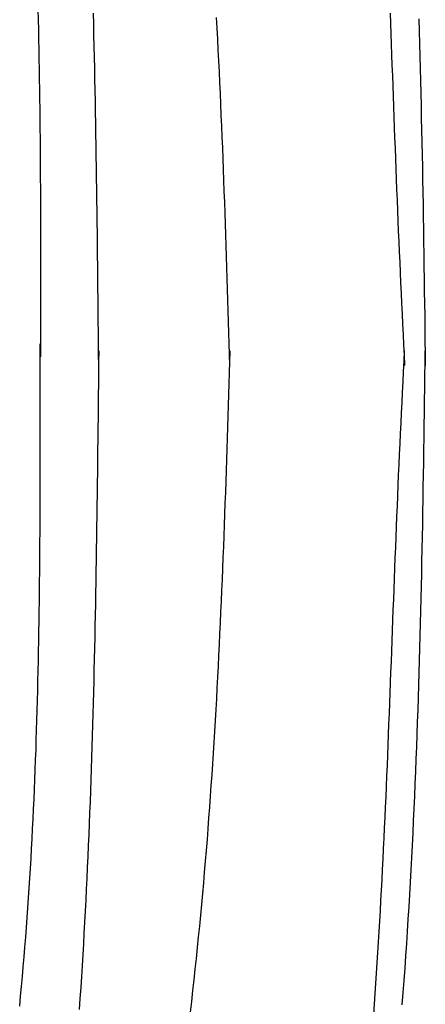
# Model space of a CAD drawing. Extents: x 715 to 7297, y 267 to 3610.
# Tile 49 of 64: x 5665 to 5807, y 1805 to 2150. Entities that reach past the tile are written whole.
import ezdxf

# ---------------------------------------------------------------- set-up
doc = ezdxf.new("R2010")
doc.units = 0
doc.layers.add('CAR', color=10, linetype='CONTINUOUS')

msp = doc.modelspace()

# ---------------------------------------------------------------- linework, layer by layer
at = {"layer": 'CAR'}
for points in [[(5671.2, 2153.06, 0), (5671.28, 2149.6, 0), (5671.36, 2146.14, 0), (5671.43, 2142.67, 0), (5671.5, 2139.21, 0), (5671.57, 2135.74, 0), (5671.63, 2132.28, 0), (5671.68, 2128.81, 0), (5671.73, 2125.34, 0), (5671.78, 2121.88, 0), (5671.82, 2118.41, 0), (5671.86, 2114.94, 0), (5671.89, 2111.47, 0), (5671.93, 2108.01, 0), (5671.95, 2104.54, 0), (5671.98, 2101.07, 0), (5672, 2097.6, 0), (5672.02, 2094.13, 0), (5672.04, 2090.66, 0), (5672.05, 2087.18, 0), (5672.06, 2083.71, 0), (5672.07, 2080.24, 0), (5672.08, 2076.77, 0), (5672.08, 2073.3, 0), (5672.09, 2069.83, 0), (5672.09, 2066.35, 0), (5672.09, 2062.88, 0), (5672.08, 2059.41, 0), (5672.08, 2055.94, 0), (5672.08, 2052.46, 0), (5672.07, 2048.99, 0), (5672.07, 2045.52, 0), (5672.06, 2042.05, 0), (5672.06, 2038.57, 0), (5672.05, 2035.1, 0), (5672.04, 2031.63, 0)], [(5692.5, 2028.66, 0), (5692.46, 2032.52, 0), (5692.42, 2036.37, 0), (5692.39, 2040.23, 0), (5692.35, 2044.08, 0), (5692.31, 2047.94, 0), (5692.27, 2051.79, 0), (5692.23, 2055.65, 0), (5692.19, 2059.5, 0), (5692.15, 2063.35, 0), (5692.11, 2067.21, 0), (5692.06, 2071.06, 0), (5692.02, 2074.91, 0), (5691.97, 2078.77, 0), (5691.92, 2082.62, 0), (5691.87, 2086.47, 0), (5691.82, 2090.32, 0), (5691.77, 2094.18, 0), (5691.71, 2098.03, 0), (5691.65, 2101.88, 0), (5691.59, 2105.73, 0), (5691.53, 2109.58, 0), (5691.46, 2113.43, 0), (5691.4, 2117.28, 0), (5691.33, 2121.12, 0), (5691.25, 2124.97, 0), (5691.17, 2128.82, 0), (5691.09, 2132.67, 0), (5691.01, 2136.51, 0), (5690.92, 2140.36, 0), (5690.83, 2144.2, 0), (5690.74, 2148.05, 0), (5690.64, 2151.89, 0)], [(5794.57, 2151.89, 0), (5794.71, 2148.26, 0), (5794.84, 2144.62, 0), (5794.98, 2140.98, 0), (5795.11, 2137.35, 0), (5795.24, 2133.71, 0), (5795.37, 2130.08, 0), (5795.5, 2126.44, 0), (5795.64, 2122.81, 0), (5795.77, 2119.17, 0), (5795.9, 2115.54, 0), (5796.04, 2111.9, 0), (5796.17, 2108.27, 0), (5796.31, 2104.64, 0), (5796.44, 2101.01, 0), (5796.58, 2097.38, 0), (5796.72, 2093.75, 0), (5796.87, 2090.12, 0), (5797.01, 2086.49, 0), (5797.16, 2082.87, 0), (5797.31, 2079.24, 0), (5797.46, 2075.61, 0), (5797.62, 2071.99, 0), (5797.78, 2068.37, 0), (5797.94, 2064.74, 0), (5798.1, 2061.12, 0), (5798.27, 2057.5, 0), (5798.44, 2053.88, 0), (5798.6, 2050.26, 0), (5798.77, 2046.65, 0), (5798.95, 2043.03, 0), (5799.12, 2039.41, 0), (5799.29, 2035.79, 0), (5799.47, 2032.17, 0), (5799.64, 2028.56, 0)], [(5738.48, 2028.62, 0), (5738.36, 2032.43, 0), (5738.25, 2036.24, 0), (5738.13, 2040.05, 0), (5738.01, 2043.86, 0), (5737.89, 2047.66, 0), (5737.78, 2051.47, 0), (5737.66, 2055.28, 0), (5737.53, 2059.09, 0), (5737.41, 2062.9, 0), (5737.29, 2066.71, 0), (5737.16, 2070.52, 0), (5737.04, 2074.32, 0), (5736.91, 2078.13, 0), (5736.77, 2081.94, 0), (5736.64, 2085.75, 0), (5736.5, 2089.55, 0), (5736.36, 2093.36, 0), (5736.22, 2097.16, 0), (5736.07, 2100.97, 0), (5735.92, 2104.77, 0), (5735.77, 2108.58, 0), (5735.61, 2112.38, 0), (5735.45, 2116.19, 0), (5735.29, 2119.99, 0), (5735.12, 2123.79, 0), (5734.94, 2127.59, 0), (5734.77, 2131.39, 0), (5734.58, 2135.19, 0), (5734.39, 2138.99, 0), (5734.2, 2142.79, 0), (5734, 2146.59, 0), (5733.8, 2150.39, 0)], [(5804.61, 2149.86, 0), (5804.74, 2145.54, 0), (5804.87, 2141.21, 0), (5804.99, 2136.89, 0), (5805.11, 2132.56, 0), (5805.22, 2128.24, 0), (5805.32, 2123.91, 0), (5805.43, 2119.58, 0), (5805.52, 2115.25, 0), (5805.62, 2110.92, 0), (5805.71, 2106.59, 0), (5805.8, 2102.26, 0), (5805.88, 2097.93, 0), (5805.96, 2093.59, 0), (5806.04, 2089.26, 0), (5806.11, 2084.93, 0), (5806.18, 2080.59, 0), (5806.25, 2076.26, 0), (5806.32, 2071.92, 0), (5806.39, 2067.58, 0), (5806.45, 2063.25, 0), (5806.51, 2058.91, 0), (5806.57, 2054.57, 0), (5806.63, 2050.24, 0), (5806.69, 2045.9, 0), (5806.75, 2041.56, 0), (5806.8, 2037.22, 0), (5806.86, 2032.89, 0), (5806.92, 2028.55, 0)], [(5664.8, 1804.34, 0), (5665.13, 1807.78, 0), (5665.45, 1811.22, 0), (5665.76, 1814.65, 0), (5666.06, 1818.09, 0), (5666.35, 1821.53, 0), (5666.64, 1824.97, 0), (5666.91, 1828.41, 0), (5667.17, 1831.86, 0), (5667.43, 1835.3, 0), (5667.67, 1838.74, 0), (5667.91, 1842.19, 0), (5668.14, 1845.64, 0), (5668.35, 1849.08, 0), (5668.57, 1852.53, 0), (5668.77, 1855.98, 0), (5668.96, 1859.43, 0), (5669.15, 1862.88, 0), (5669.33, 1866.33, 0), (5669.5, 1869.79, 0), (5669.67, 1873.24, 0), (5669.83, 1876.7, 0), (5669.98, 1880.15, 0), (5670.12, 1883.61, 0), (5670.26, 1887.06, 0), (5670.39, 1890.52, 0), (5670.52, 1893.98, 0), (5670.63, 1897.44, 0), (5670.75, 1900.9, 0), (5670.85, 1904.36, 0), (5670.95, 1907.82, 0), (5671.05, 1911.28, 0), (5671.14, 1914.74, 0), (5671.22, 1918.21, 0), (5671.3, 1921.67, 0), (5671.37, 1925.13, 0), (5671.44, 1928.6, 0), (5671.5, 1932.06, 0), (5671.56, 1935.53, 0), (5671.62, 1939, 0), (5671.67, 1942.46, 0), (5671.72, 1945.93, 0), (5671.76, 1949.4, 0), (5671.8, 1952.87, 0), (5671.83, 1956.33, 0), (5671.86, 1959.8, 0), (5671.89, 1963.27, 0), (5671.92, 1966.74, 0), (5671.94, 1970.21, 0), (5671.96, 1973.68, 0), (5671.97, 1977.15, 0), (5671.99, 1980.62, 0), (5672, 1984.09, 0), (5672.01, 1987.57, 0), (5672.02, 1991.04, 0), (5672.02, 1994.51, 0), (5672.02, 1997.98, 0), (5672.02, 2001.45, 0), (5672.02, 2004.93, 0), (5672.02, 2008.4, 0), (5672.02, 2011.87, 0), (5672.02, 2015.34, 0), (5672.01, 2018.82, 0), (5672.01, 2022.29, 0), (5672, 2025.76, 0), (5671.99, 2029.24, 0), (5671.99, 2032.71, 0), (5671.98, 2036.18, 0)], [(5692.5, 2033.64, 0), (5692.46, 2029.78, 0), (5692.42, 2025.93, 0), (5692.38, 2022.08, 0), (5692.34, 2018.22, 0), (5692.3, 2014.37, 0), (5692.25, 2010.51, 0), (5692.21, 2006.66, 0), (5692.17, 2002.8, 0), (5692.12, 1998.95, 0), (5692.08, 1995.1, 0), (5692.03, 1991.24, 0), (5691.98, 1987.39, 0), (5691.93, 1983.54, 0), (5691.88, 1979.68, 0), (5691.83, 1975.83, 0), (5691.77, 1971.98, 0), (5691.71, 1968.13, 0), (5691.65, 1964.28, 0), (5691.59, 1960.43, 0), (5691.53, 1956.58, 0), (5691.46, 1952.73, 0), (5691.39, 1948.88, 0), (5691.32, 1945.03, 0), (5691.25, 1941.18, 0), (5691.17, 1937.33, 0), (5691.09, 1933.48, 0), (5691.01, 1929.64, 0), (5690.92, 1925.79, 0), (5690.83, 1921.95, 0), (5690.74, 1918.1, 0), (5690.64, 1914.26, 0), (5690.54, 1910.41, 0), (5690.44, 1906.57, 0), (5690.33, 1902.73, 0), (5690.21, 1898.89, 0), (5690.1, 1895.05, 0), (5689.97, 1891.21, 0), (5689.85, 1887.37, 0), (5689.72, 1883.53, 0), (5689.58, 1879.7, 0), (5689.44, 1875.86, 0), (5689.29, 1872.03, 0), (5689.14, 1868.19, 0), (5688.99, 1864.36, 0), (5688.83, 1860.53, 0), (5688.66, 1856.7, 0), (5688.49, 1852.87, 0), (5688.31, 1849.04, 0), (5688.12, 1845.21, 0), (5687.93, 1841.38, 0), (5687.74, 1837.56, 0), (5687.54, 1833.73, 0), (5687.33, 1829.91, 0), (5687.11, 1826.09, 0), (5686.89, 1822.27, 0), (5686.66, 1818.45, 0), (5686.42, 1814.63, 0), (5686.18, 1810.81, 0), (5685.93, 1807, 0), (5685.68, 1803.19, 0)], [(5738.48, 2033.65, 0), (5738.36, 2029.84, 0), (5738.24, 2026.03, 0), (5738.12, 2022.22, 0), (5738, 2018.41, 0), (5737.88, 2014.6, 0), (5737.76, 2010.79, 0), (5737.64, 2006.98, 0), (5737.51, 2003.17, 0), (5737.39, 1999.37, 0), (5737.26, 1995.56, 0), (5737.13, 1991.75, 0), (5737, 1987.94, 0), (5736.87, 1984.13, 0), (5736.73, 1980.33, 0), (5736.59, 1976.52, 0), (5736.45, 1972.71, 0), (5736.31, 1968.91, 0), (5736.16, 1965.1, 0), (5736.01, 1961.3, 0), (5735.86, 1957.49, 0), (5735.7, 1953.69, 0), (5735.54, 1949.88, 0), (5735.38, 1946.08, 0), (5735.21, 1942.28, 0), (5735.04, 1938.48, 0), (5734.86, 1934.68, 0), (5734.68, 1930.87, 0), (5734.49, 1927.07, 0), (5734.3, 1923.28, 0), (5734.11, 1919.48, 0), (5733.91, 1915.68, 0), (5733.7, 1911.88, 0), (5733.49, 1908.09, 0), (5733.27, 1904.29, 0), (5733.04, 1900.49, 0), (5732.81, 1896.7, 0), (5732.57, 1892.91, 0), (5732.33, 1889.12, 0), (5732.08, 1885.32, 0), (5731.82, 1881.53, 0), (5731.56, 1877.75, 0), (5731.29, 1873.96, 0), (5731.01, 1870.17, 0), (5730.72, 1866.38, 0), (5730.43, 1862.6, 0), (5730.12, 1858.82, 0), (5729.81, 1855.03, 0), (5729.49, 1851.25, 0), (5729.17, 1847.47, 0), (5728.83, 1843.69, 0), (5728.48, 1839.91, 0), (5728.13, 1836.14, 0), (5727.77, 1832.36, 0), (5727.39, 1828.59, 0), (5727.01, 1824.81, 0), (5726.62, 1821.04, 0), (5726.22, 1817.27, 0), (5725.81, 1813.5, 0), (5725.38, 1809.74, 0), (5724.95, 1805.97, 0), (5724.51, 1802.21, 0)], [(5788.85, 1801.39, 0), (5789.11, 1805.01, 0), (5789.36, 1808.63, 0), (5789.61, 1812.25, 0), (5789.86, 1815.87, 0), (5790.09, 1819.5, 0), (5790.32, 1823.12, 0), (5790.54, 1826.75, 0), (5790.76, 1830.38, 0), (5790.97, 1834.01, 0), (5791.18, 1837.63, 0), (5791.38, 1841.26, 0), (5791.58, 1844.89, 0), (5791.77, 1848.53, 0), (5791.96, 1852.16, 0), (5792.14, 1855.79, 0), (5792.31, 1859.42, 0), (5792.49, 1863.06, 0), (5792.66, 1866.69, 0), (5792.82, 1870.33, 0), (5792.99, 1873.96, 0), (5793.15, 1877.6, 0), (5793.3, 1881.23, 0), (5793.46, 1884.87, 0), (5793.61, 1888.5, 0), (5793.76, 1892.14, 0), (5793.9, 1895.78, 0), (5794.05, 1899.41, 0), (5794.19, 1903.05, 0), (5794.33, 1906.69, 0), (5794.47, 1910.32, 0), (5794.61, 1913.96, 0), (5794.75, 1917.6, 0), (5794.88, 1921.23, 0), (5795.02, 1924.87, 0), (5795.15, 1928.51, 0), (5795.29, 1932.14, 0), (5795.42, 1935.78, 0), (5795.56, 1939.41, 0), (5795.69, 1943.04, 0), (5795.83, 1946.68, 0), (5795.97, 1950.31, 0), (5796.11, 1953.94, 0), (5796.24, 1957.58, 0), (5796.39, 1961.21, 0), (5796.53, 1964.84, 0), (5796.67, 1968.47, 0), (5796.82, 1972.09, 0), (5796.97, 1975.72, 0), (5797.12, 1979.35, 0), (5797.27, 1982.98, 0), (5797.42, 1986.6, 0), (5797.58, 1990.22, 0), (5797.75, 1993.85, 0), (5797.91, 1997.47, 0), (5798.08, 2001.09, 0), (5798.25, 2004.71, 0), (5798.42, 2008.33, 0), (5798.59, 2011.95, 0), (5798.76, 2015.57, 0), (5798.94, 2019.19, 0), (5799.11, 2022.8, 0), (5799.29, 2026.42, 0), (5799.47, 2030.04, 0), (5799.64, 2033.66, 0)], [(5798.83, 1804.76, 0), (5799.16, 1809.04, 0), (5799.48, 1813.32, 0), (5799.8, 1817.61, 0), (5800.1, 1821.9, 0), (5800.39, 1826.19, 0), (5800.67, 1830.48, 0), (5800.95, 1834.77, 0), (5801.21, 1839.07, 0), (5801.47, 1843.37, 0), (5801.71, 1847.67, 0), (5801.95, 1851.97, 0), (5802.18, 1856.27, 0), (5802.41, 1860.58, 0), (5802.62, 1864.88, 0), (5802.83, 1869.19, 0), (5803.03, 1873.5, 0), (5803.22, 1877.81, 0), (5803.4, 1882.12, 0), (5803.58, 1886.44, 0), (5803.75, 1890.75, 0), (5803.92, 1895.07, 0), (5804.07, 1899.39, 0), (5804.23, 1903.71, 0), (5804.37, 1908.03, 0), (5804.51, 1912.35, 0), (5804.65, 1916.67, 0), (5804.78, 1920.99, 0), (5804.9, 1925.32, 0), (5805.02, 1929.64, 0), (5805.14, 1933.97, 0), (5805.25, 1938.3, 0), (5805.35, 1942.63, 0), (5805.45, 1946.96, 0), (5805.55, 1951.29, 0), (5805.65, 1955.62, 0), (5805.74, 1959.95, 0), (5805.82, 1964.28, 0), (5805.91, 1968.61, 0), (5805.99, 1972.95, 0), (5806.07, 1977.28, 0), (5806.14, 1981.62, 0), (5806.21, 1985.95, 0), (5806.29, 1990.29, 0), (5806.35, 1994.62, 0), (5806.42, 1998.96, 0), (5806.49, 2003.3, 0), (5806.55, 2007.63, 0), (5806.61, 2011.97, 0), (5806.68, 2016.31, 0), (5806.74, 2020.64, 0), (5806.8, 2024.98, 0), (5806.86, 2029.32, 0), (5806.92, 2033.66, 0)]]:
    msp.add_polyline3d(points, dxfattribs=at)

doc.saveas('drawing.dxf')
